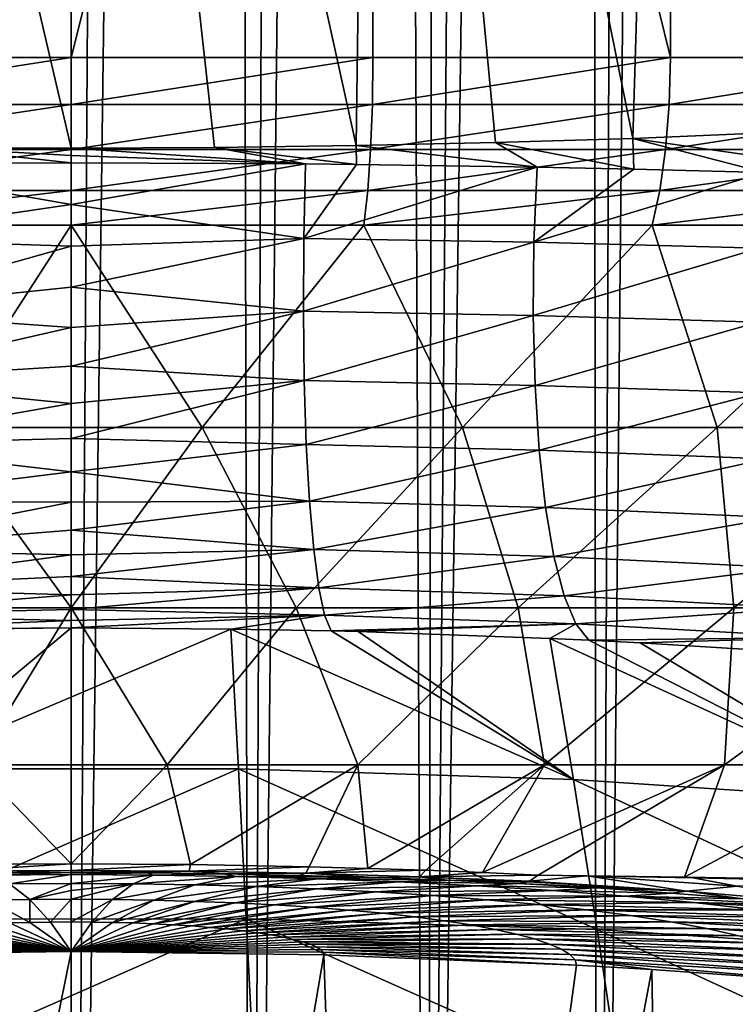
# Model space of a CAD drawing. Header units: metres. Extents: x -90 to 90, y -123 to 74.
# Tile 24 of 131: x -0.46 to 5.96, y -76.85 to -68.02. Entities that reach past the tile are written whole.
import ezdxf

# ---------------------------------------------------------------- set-up
doc = ezdxf.new("R2010")
doc.units = ezdxf.units.M
doc.layers.add('solid_11662012', color=7, linetype='CONTINUOUS')

msp = doc.modelspace()

# ---------------------------------------------------------------- linework, layer by layer
at = {"layer": 'solid_11662012'}
for points in [[(-1.60906, -90.257881, -59.133816), (0, 14.5, -59.150002), (0, -90.152451, -59.150002)], [(-1.60906, -90.257881, -59.133816), (-0.691077, 14.478423, -59.147015), (0, 14.5, -59.150002)], [(0, 14.5, -59.150002), (0.690844, 14.478436, -59.147018), (0, -90.152451, -59.150002)], [(0.690844, 14.478436, -59.147018), (1.377829, 14.414035, -59.138134), (0, -90.152451, -59.150002)], [(1.377829, 14.414035, -59.138134), (1.609057, -90.257881, -59.133816), (0, -90.152451, -59.150002)], [(1.377829, 14.414035, -59.138134), (2.056483, 14.307356, -59.123562), (1.609057, -90.257881, -59.133816)], [(2.056483, 14.307356, -59.123562), (2.722554, 14.15934, -59.103661), (1.609057, -90.257881, -59.133816)], [(2.722554, 14.15934, -59.103661), (3.191295, -90.572685, -59.086323), (1.609057, -90.257881, -59.133816)], [(2.722554, 14.15934, -59.103661), (3.372102, 13.971438, -59.078899), (3.191295, -90.572685, -59.086323)], [(3.372102, 13.971438, -59.078899), (4.001394, 13.745379, -59.049866), (3.191295, -90.572685, -59.086323)], [(4.001394, 13.745379, -59.049866), (4.607008, 13.483278, -59.017235), (3.191295, -90.572685, -59.086323)], [(4.607008, 13.483278, -59.017235), (4.719646, -91.09214, -59.010658), (3.191295, -90.572685, -59.086323)], [(4.607008, 13.483278, -59.017235), (5.185816, 13.18751, -58.981743), (4.719646, -91.09214, -59.010658)], [(5.185816, 13.18751, -58.981743), (5.735144, 12.860546, -58.94416), (4.719646, -91.09214, -59.010658)], [(5.735144, 12.860546, -58.94416), (6.1676, -91.808159, -58.9119), (4.719646, -91.09214, -59.010658)], [(5.735144, 12.860546, -58.94416), (6.252822, 12.505061, -58.905266), (6.1676, -91.808159, -58.9119)], [(-15.961503, -113.074173, -39.150002), (15.961503, -113.074173, -39.150002), (16.821955, -14.476129, -39.150002)], [(14.38139, -16.258156, -39.150002), (-15.961503, -113.074173, -39.150002), (16.821955, -14.476129, -39.150002)], [(14.38139, -16.258156, -39.150002), (11.740017, -17.757565, -39.150002), (-15.961503, -113.074173, -39.150002)], [(11.740017, -17.757565, -39.150002), (10.357509, -18.392044, -39.150002), (-15.961503, -113.074173, -39.150002)], [(10.357509, -18.392044, -39.150002), (8.941588, -18.9459, -39.150002), (-15.961503, -113.074173, -39.150002)], [(8.941588, -18.9459, -39.150002), (6.028084, -19.805273, -39.150002), (-15.961503, -113.074173, -39.150002)], [(6.028084, -19.805273, -39.150002), (4.538603, -20.108446, -39.150002), (-15.961503, -113.074173, -39.150002)], [(4.538603, -20.108446, -39.150002), (3.033897, -20.325756, -39.150002), (-15.961503, -113.074173, -39.150002)], [(3.033897, -20.325756, -39.150002), (1.51937, -20.456408, -39.150002), (-15.961503, -113.074173, -39.150002)], [(0, -20.499998, -39.150002), (-1.51937, -20.456408, -39.150002), (-15.961503, -113.074173, -39.150002)], [(1.51937, -20.456408, -39.150002), (0, -20.499998, -39.150002), (-15.961503, -113.074173, -39.150002)], [(-2.712075, -57.549999, -22.335949), (0, -57.549999, -22.5), (-2.706637, -68.360306, -22.336609)], [(0, -69.171753, 22.5), (0, -57.549999, 22.5), (-2.712075, -57.549999, 22.335949)], [(-1.274335, -69.165672, 22.463884), (0, -69.171753, 22.5), (-2.712075, -57.549999, 22.335949)], [(0, -57.549999, -22.5), (0, -68.360306, -22.5), (-2.706637, -68.360306, -22.336609)], [(2.712075, -57.549999, -22.335949), (0, -68.360306, -22.5), (0, -57.549999, -22.5)], [(2.706644, -68.360306, -22.336609), (0, -68.360306, -22.5), (2.712075, -57.549999, -22.335949)], [(1.284226, -69.165627, 22.46332), (0, -57.549999, 22.5), (0, -69.171753, 22.5)], [(1.284226, -69.165627, 22.46332), (2.5571, -69.149162, 22.354221), (0, -57.549999, 22.5)], [(2.712075, -57.549999, 22.335949), (0, -57.549999, 22.5), (2.5571, -69.149162, 22.354221)], [(2.712075, -57.549999, 22.335949), (2.5571, -69.149162, 22.354221), (3.807011, -69.121803, 22.175587)], [(5.373977, -68.360306, -21.848806), (2.706644, -68.360306, -22.336609), (2.712075, -57.549999, -22.335949)], [(2.712075, -57.549999, 22.335949), (3.807011, -69.121803, 22.175587), (5.036395, -69.084412, 21.929085)], [(5.384603, -57.549999, 21.846191), (2.712075, -57.549999, 22.335949), (5.036395, -69.084412, 21.929085)], [(5.373977, -68.360306, -21.848806), (2.712075, -57.549999, -22.335949), (5.384603, -57.549999, -21.846191)], [(5.384603, -57.549999, 21.846191), (5.036395, -69.084412, 21.929085), (7.420685, -68.983604, 21.241079)], [(7.96326, -68.360306, -21.04368), (5.373977, -68.360306, -21.848806), (5.384603, -57.549999, -21.846191)], [(7.97861, -57.549999, 21.037865), (5.384603, -57.549999, 21.846191), (7.420685, -68.983604, 21.241079)], [(7.96326, -68.360306, -21.04368), (5.384603, -57.549999, -21.846191), (7.97861, -57.549999, -21.037865)], [(-2.701172, -68.781685, -22.292051), (-2.706637, -68.360306, -22.336609), (0, -68.360306, -22.5)], [(-2.701172, -68.781685, -22.292051), (0, -68.360306, -22.5), (0.000068, -68.781685, -22.455107)], [(0.000068, -68.781685, -22.455107), (0, -68.360306, -22.5), (2.706644, -68.360306, -22.336609)], [(0.000068, -68.781685, -22.455107), (2.706644, -68.360306, -22.336609), (2.701308, -68.781685, -22.292034)], [(2.701308, -68.781685, -22.292034), (2.706644, -68.360306, -22.336609), (5.373977, -68.360306, -21.848806)], [(2.701308, -68.781685, -22.292034), (5.373977, -68.360306, -21.848806), (5.363314, -68.781685, -21.805199)], [(5.363314, -68.781685, -21.805199), (5.373977, -68.360306, -21.848806), (7.96326, -68.360306, -21.04368)], [(5.363314, -68.781685, -21.805199), (7.96326, -68.360306, -21.04368), (7.947425, -68.781685, -21.001673)], [(-2.701172, -68.781685, -22.292051), (0.000068, -68.781685, -22.455107), (-2.685151, -69.185303, -22.15983)], [(0.000068, -68.781685, -22.455107), (0.000068, -69.185303, -22.321918), (-2.685151, -69.185303, -22.15983)], [(2.701308, -68.781685, -22.292034), (2.685285, -69.185303, -22.159813), (0.000068, -69.185303, -22.321918)], [(0.000068, -68.781685, -22.455107), (2.701308, -68.781685, -22.292034), (0.000068, -69.185303, -22.321918)], [(5.363314, -68.781685, -21.805199), (5.331502, -69.185303, -21.675865), (2.685285, -69.185303, -22.159813)], [(2.701308, -68.781685, -22.292034), (5.363314, -68.781685, -21.805199), (2.685285, -69.185303, -22.159813)], [(7.947425, -68.781685, -21.001673), (7.900287, -69.185303, -20.877106), (5.331502, -69.185303, -21.675865)], [(5.363314, -68.781685, -21.805199), (7.947425, -68.781685, -21.001673), (5.331502, -69.185303, -21.675865)], [(7.439563, -69.428764, 21.213373), (7.420685, -68.983604, 21.241079), (5.036395, -69.084412, 21.929085)], [(2.560524, -69.31765, 22.350973), (2.5571, -69.149162, 22.354221), (1.284226, -69.165627, 22.46332)], [(4.180216, -69.342819, 22.102833), (3.807011, -69.121803, 22.175587), (2.5571, -69.149162, 22.354221)], [(2.560524, -69.31765, 22.350973), (4.180216, -69.342819, 22.102833), (2.5571, -69.149162, 22.354221)], [(5.046368, -69.361115, 21.918915), (5.036395, -69.084412, 21.929085), (3.807011, -69.121803, 22.175587)], [(4.180216, -69.342819, 22.102833), (5.046368, -69.361115, 21.918915), (3.807011, -69.121803, 22.175587)], [(7.439563, -69.428764, 21.213373), (5.036395, -69.084412, 21.929085), (6.216007, -69.391151, 21.611435)], [(5.046368, -69.361115, 21.918915), (6.216007, -69.391151, 21.611435), (5.036395, -69.084412, 21.929085)], [(-2.685151, -69.185303, -22.15983), (0.000068, -69.185303, -22.321918), (-2.659231, -69.551659, -21.945925)], [(0.000068, -69.185303, -22.321918), (0.000067, -69.551659, -22.106449), (-2.659231, -69.551659, -21.945925)], [(-2.092125, -69.312584, 22.40008), (0, -69.30249, 22.498291), (-1.274335, -69.165672, 22.463884)], [(0, -69.237129, 22.499573), (0, -69.171753, 22.5), (-1.274335, -69.165672, 22.463884)], [(0, -69.237129, 22.499573), (-1.274335, -69.165672, 22.463884), (0, -69.30249, 22.498291)], [(2.101137, -69.312683, 22.399229), (1.284226, -69.165627, 22.46332), (0, -69.171753, 22.5)], [(0, -69.237129, 22.499573), (2.101137, -69.312683, 22.399229), (0, -69.171753, 22.5)], [(0, -69.237129, 22.499573), (0, -69.30249, 22.498291), (2.101137, -69.312683, 22.399229)], [(2.685285, -69.185303, -22.159813), (2.659365, -69.551659, -21.945908), (0.000067, -69.551659, -22.106449)], [(0.000068, -69.185303, -22.321918), (2.685285, -69.185303, -22.159813), (0.000067, -69.551659, -22.106449)], [(2.101137, -69.312683, 22.399229), (2.560524, -69.31765, 22.350973), (1.284226, -69.165627, 22.46332)], [(5.331502, -69.185303, -21.675865), (5.280038, -69.551659, -21.466633), (2.659365, -69.551659, -21.945908)], [(2.685285, -69.185303, -22.159813), (5.331502, -69.185303, -21.675865), (2.659365, -69.551659, -21.945908)], [(7.900287, -69.185303, -20.877106), (7.824027, -69.551659, -20.675583), (5.280038, -69.551659, -21.466633)], [(5.331502, -69.185303, -21.675865), (7.900287, -69.185303, -20.877106), (5.280038, -69.551659, -21.466633)], [(-2.092125, -69.312584, 22.40008), (0, -69.678307, 22.505697), (0, -69.30249, 22.498291)], [(-2.092125, -69.312584, 22.40008), (-2.077168, -69.982452, 22.435654), (0, -69.678307, 22.505697)], [(0, -69.678307, 22.505697), (2.101137, -69.312683, 22.399229), (0, -69.30249, 22.498291)], [(0, -69.678307, 22.505697), (2.085484, -69.982597, 22.434858), (2.101137, -69.312683, 22.399229)], [(2.101137, -69.312683, 22.399229), (2.085484, -69.982597, 22.434858), (2.560524, -69.31765, 22.350973)], [(2.085484, -69.982597, 22.434858), (4.180216, -69.342819, 22.102833), (2.560524, -69.31765, 22.350973)], [(2.085484, -69.982597, 22.434858), (4.150575, -70.016434, 22.133371), (4.180216, -69.342819, 22.102833)], [(4.180216, -69.342819, 22.102833), (4.150575, -70.016434, 22.133371), (5.046368, -69.361115, 21.918915)], [(4.150575, -70.016434, 22.133371), (6.216007, -69.391151, 21.611435), (5.046368, -69.361115, 21.918915)], [(4.150575, -70.016434, 22.133371), (6.171245, -70.068748, 21.633507), (6.216007, -69.391151, 21.611435)], [(-2.659231, -69.551659, -21.945925), (0.000067, -69.551659, -22.106449), (-2.624622, -69.863937, -21.660315)], [(0.000067, -69.551659, -22.106449), (0.000067, -69.863937, -21.81875), (-2.624622, -69.863937, -21.660315)], [(2.659365, -69.551659, -21.945908), (2.624756, -69.863937, -21.660297), (0.000067, -69.863937, -21.81875)], [(0.000067, -69.551659, -22.106449), (2.659365, -69.551659, -21.945908), (0.000067, -69.863937, -21.81875)], [(5.280038, -69.551659, -21.466633), (5.211323, -69.863937, -21.18726), (2.624756, -69.863937, -21.660297)], [(2.659365, -69.551659, -21.945908), (5.280038, -69.551659, -21.466633), (2.624756, -69.863937, -21.660297)], [(7.824027, -69.551659, -20.675583), (7.722203, -69.863937, -20.406506), (5.211323, -69.863937, -21.18726)], [(5.280038, -69.551659, -21.466633), (7.824027, -69.551659, -20.675583), (5.211323, -69.863937, -21.18726)], [(-2.077168, -69.982452, 22.435654), (0, -70.051857, 22.547491), (0, -69.678307, 22.505697)], [(0, -69.678307, 22.505697), (0, -70.051857, 22.547491), (2.085484, -69.982597, 22.434858)], [(-2.624622, -69.863937, -21.660315), (0.000067, -69.863937, -21.81875), (-1.175763, -71.676857, -19.529737)], [(0.000067, -69.863937, -21.81875), (1.176107, -71.676857, -19.529716), (-1.175763, -71.676857, -19.529737)], [(0.000067, -69.863937, -21.81875), (2.624756, -69.863937, -21.660297), (1.176107, -71.676857, -19.529716)], [(2.624756, -69.863937, -21.660297), (3.510981, -71.676857, -19.247496), (1.176107, -71.676857, -19.529716)], [(2.624756, -69.863937, -21.660297), (5.211323, -69.863937, -21.18726), (3.510981, -71.676857, -19.247496)], [(5.211323, -69.863937, -21.18726), (5.795123, -71.676857, -18.687151), (3.510981, -71.676857, -19.247496)], [(5.211323, -69.863937, -21.18726), (7.722203, -69.863937, -20.406506), (5.795123, -71.676857, -18.687151)], [(7.722203, -69.863937, -20.406506), (7.995526, -71.676857, -17.856781), (5.795123, -71.676857, -18.687151)], [(-2.077168, -69.982452, 22.435654), (-2.074471, -70.635719, 22.578747), (0, -70.051857, 22.547491)], [(0, -70.420013, 22.62332), (2.082776, -70.635864, 22.577942), (2.085484, -69.982597, 22.434858)], [(0, -70.051857, 22.547491), (0, -70.420013, 22.62332), (2.085484, -69.982597, 22.434858)], [(2.085484, -69.982597, 22.434858), (2.082776, -70.635864, 22.577942), (4.150575, -70.016434, 22.133371)], [(2.082776, -70.635864, 22.577942), (4.14463, -70.673996, 22.270803), (4.150575, -70.016434, 22.133371)], [(4.150575, -70.016434, 22.133371), (4.14463, -70.673996, 22.270803), (6.171245, -70.068748, 21.633507)], [(-2.074471, -70.635719, 22.578747), (0, -70.420013, 22.62332), (0, -70.051857, 22.547491)], [(4.14463, -70.673996, 22.270803), (6.161047, -70.732948, 21.76144), (6.171245, -70.068748, 21.633507)], [(-2.074471, -70.635719, 22.578747), (0, -70.779678, 22.732546), (0, -70.420013, 22.62332)], [(0, -70.420013, 22.62332), (0, -70.779678, 22.732546), (2.082776, -70.635864, 22.577942)], [(-2.074471, -70.635719, 22.578747), (-2.082378, -71.257187, 22.825644), (0, -70.779678, 22.732546)], [(0, -71.127831, 22.874252), (2.090715, -71.257324, 22.824821), (2.082776, -70.635864, 22.577942)], [(0, -70.779678, 22.732546), (0, -71.127831, 22.874252), (2.082776, -70.635864, 22.577942)], [(2.082776, -70.635864, 22.577942), (2.090715, -71.257324, 22.824821), (4.14463, -70.673996, 22.270803)], [(2.090715, -71.257324, 22.824821), (4.160145, -71.300903, 22.511757), (4.14463, -70.673996, 22.270803)], [(4.14463, -70.673996, 22.270803), (4.160145, -71.300903, 22.511757), (6.161047, -70.732948, 21.76144)], [(4.160145, -71.300903, 22.511757), (6.183362, -71.368454, 21.992222), (6.161047, -70.732948, 21.76144)], [(-2.082378, -71.257187, 22.825644), (0, -71.127831, 22.874252), (0, -70.779678, 22.732546)], [(-2.082378, -71.257187, 22.825644), (0, -71.461533, 23.047247), (0, -71.127831, 22.874252)], [(0, -71.127831, 22.874252), (0, -71.461533, 23.047247), (2.090715, -71.257324, 22.824821)], [(-2.082378, -71.257187, 22.825644), (-2.100681, -71.830315, 23.169775), (0, -71.461533, 23.047247)], [(0, -71.778, 23.250078), (2.109091, -71.83046, 23.168932), (2.090715, -71.257324, 22.824821)], [(0, -71.461533, 23.047247), (0, -71.778, 23.250078), (2.090715, -71.257324, 22.824821)], [(2.090715, -71.257324, 22.824821), (2.109091, -71.83046, 23.168932), (4.160145, -71.300903, 22.511757)], [(2.109091, -71.83046, 23.168932), (4.196702, -71.880325, 22.849762), (4.160145, -71.300903, 22.511757)], [(4.160145, -71.300903, 22.511757), (4.196702, -71.880325, 22.849762), (6.183362, -71.368454, 21.992222)], [(4.196702, -71.880325, 22.849762), (6.237579, -71.95797, 22.319571), (6.183362, -71.368454, 21.992222)], [(-2.100681, -71.830315, 23.169775), (0, -71.778, 23.250078), (0, -71.461533, 23.047247)], [(-2.018634, -73.296219, -17.038942), (-1.175763, -71.676857, -19.529737), (0.000134, -73.296219, -17.1581)], [(0.000134, -73.296219, -17.1581), (-1.175763, -71.676857, -19.529737), (1.176107, -71.676857, -19.529716)], [(0.000134, -73.296219, -17.1581), (1.176107, -71.676857, -19.529716), (2.0189, -73.296219, -17.03891)], [(2.0189, -73.296219, -17.03891), (1.176107, -71.676857, -19.529716), (3.510981, -71.676857, -19.247496)], [(2.0189, -73.296219, -17.03891), (3.510981, -71.676857, -19.247496), (4.009621, -73.296219, -16.683025)], [(4.009621, -73.296219, -16.683025), (3.510981, -71.676857, -19.247496), (5.795123, -71.676857, -18.687151)], [(4.009621, -73.296219, -16.683025), (5.795123, -71.676857, -18.687151), (5.944643, -73.296219, -16.095392)], [(5.944643, -73.296219, -16.095392), (5.795123, -71.676857, -18.687151), (7.995526, -71.676857, -17.856781)], [(5.944643, -73.296219, -16.095392), (7.995526, -71.676857, -17.856781), (7.797086, -73.296219, -15.28417)], [(-2.100681, -71.830315, 23.169775), (0, -72.074554, 23.481039), (0, -71.778, 23.250078)], [(0, -71.778, 23.250078), (0, -72.074554, 23.481039), (2.109091, -71.83046, 23.168932)], [(-2.100681, -71.830315, 23.169775), (-2.12889, -72.339859, 23.601988), (0, -72.074554, 23.481039)], [(0, -72.074554, 23.481039), (2.137413, -72.340012, 23.601118), (2.109091, -71.83046, 23.168932)], [(2.109091, -71.83046, 23.168932), (2.137413, -72.340012, 23.601118), (4.196702, -71.880325, 22.849762)], [(2.137413, -72.340012, 23.601118), (4.253321, -72.396698, 23.275743), (4.196702, -71.880325, 22.849762)], [(4.196702, -71.880325, 22.849762), (4.253321, -72.396698, 23.275743), (6.237579, -71.95797, 22.319571)], [(4.253321, -72.396698, 23.275743), (6.322224, -72.485443, 22.734575), (6.237579, -71.95797, 22.319571)], [(-2.12889, -72.339859, 23.601988), (0, -72.348717, 23.738188), (0, -72.074554, 23.481039)], [(0, -72.074554, 23.481039), (0, -72.348717, 23.738188), (2.137413, -72.340012, 23.601118)], [(-2.12889, -72.339859, 23.601988), (-2.166257, -72.77227, 24.110781), (0, -72.348717, 23.738188)], [(0, -72.598167, 24.019365), (2.174929, -72.77243, 24.109882), (2.137413, -72.340012, 23.601118)], [(0, -72.348717, 23.738188), (0, -72.598167, 24.019365), (2.137413, -72.340012, 23.601118)], [(2.137413, -72.340012, 23.601118), (2.174929, -72.77243, 24.109882), (4.253321, -72.396698, 23.275743)], [(-2.166257, -72.77227, 24.110781), (0, -72.598167, 24.019365), (0, -72.348717, 23.738188)], [(2.174929, -72.77243, 24.109882), (4.328481, -72.836174, 23.778265), (4.253321, -72.396698, 23.275743)], [(4.253321, -72.396698, 23.275743), (4.328481, -72.836174, 23.778265), (6.322224, -72.485443, 22.734575)], [(4.328481, -72.836174, 23.778265), (6.434993, -72.936523, 23.225937), (6.322224, -72.485443, 22.734575)], [(-2.166257, -72.77227, 24.110781), (0, -72.820831, 24.322206), (0, -72.598167, 24.019365)], [(0, -72.598167, 24.019365), (0, -72.820831, 24.322206), (2.174929, -72.77243, 24.109882)], [(-2.166257, -72.77227, 24.110781), (-2.211787, -73.116028, 24.682617), (0, -72.820831, 24.322206)], [(0, -73.014816, 24.644167), (2.22064, -73.116203, 24.681686), (2.174929, -72.77243, 24.109882)], [(0, -72.820831, 24.322206), (0, -73.014816, 24.644167), (2.174929, -72.77243, 24.109882)], [(2.174929, -72.77243, 24.109882), (2.22064, -73.116203, 24.681686), (4.328481, -72.836174, 23.778265)], [(-2.211787, -73.116028, 24.682617), (0, -73.014816, 24.644167), (0, -72.820831, 24.322206)], [(2.22064, -73.116203, 24.681686), (4.420164, -73.186935, 24.343834), (4.328481, -72.836174, 23.778265)], [(4.328481, -72.836174, 23.778265), (4.420164, -73.186935, 24.343834), (6.434993, -72.936523, 23.225937)], [(4.420164, -73.186935, 24.343834), (6.572814, -73.298927, 23.780281), (6.434993, -72.936523, 23.225937)], [(-2.211787, -73.116028, 24.682617), (0, -73.178497, 24.98254), (0, -73.014816, 24.644167)], [(0, -73.014816, 24.644167), (0, -73.178497, 24.98254), (2.22064, -73.116203, 24.681686)], [(-2.211787, -73.116028, 24.682617), (-2.264268, -73.362, 25.302284), (0, -73.178497, 24.98254)], [(0, -73.310509, 25.334482), (2.273331, -73.36219, 25.301319), (2.22064, -73.116203, 24.681686)], [(0, -73.178497, 24.98254), (0, -73.310509, 25.334482), (2.22064, -73.116203, 24.681686)], [(2.22064, -73.116203, 24.681686), (2.273331, -73.36219, 25.301319), (4.420164, -73.186935, 24.343834)], [(-2.264268, -73.362, 25.302284), (0, -73.310509, 25.334482), (0, -73.178497, 24.98254)], [(2.273331, -73.36219, 25.301319), (4.525908, -73.439583, 24.957268), (4.420164, -73.186935, 24.343834)], [(4.420164, -73.186935, 24.343834), (4.525908, -73.439583, 24.957268), (6.572814, -73.298927, 23.780281)], [(-2.264268, -73.362, 25.302284), (0, -73.409729, 25.697033), (0, -73.310509, 25.334482)], [(-2.018634, -73.296219, -17.038942), (0.000134, -73.296219, -17.1581), (-0.860944, -74.704498, -14.596451)], [(0.000134, -73.296219, -17.1581), (0.860877, -74.704498, -14.596456), (-0.860944, -74.704498, -14.596451)], [(0, -73.310509, 25.334482), (0, -73.409729, 25.697033), (2.273331, -73.36219, 25.301319)], [(0.000134, -73.296219, -17.1581), (2.0189, -73.296219, -17.03891), (0.860877, -74.704498, -14.596456)], [(2.0189, -73.296219, -17.03891), (2.57076, -74.704498, -14.394054), (0.860877, -74.704498, -14.596456)], [(2.0189, -73.296219, -17.03891), (4.009621, -73.296219, -16.683025), (2.57076, -74.704498, -14.394054)], [(4.009621, -73.296219, -16.683025), (4.244996, -74.704498, -13.992056), (2.57076, -74.704498, -14.394054)], [(4.009621, -73.296219, -16.683025), (5.944643, -73.296219, -16.095392), (4.244996, -74.704498, -13.992056)], [(5.944643, -73.296219, -16.095392), (5.860367, -74.704498, -13.396033), (4.244996, -74.704498, -13.992056)], [(4.525908, -73.439583, 24.957268), (6.731937, -73.562782, 24.382513), (6.572814, -73.298927, 23.780281)], [(7.797086, -73.296219, -15.28417), (7.394475, -74.704498, -12.614252), (5.860367, -74.704498, -13.396033)], [(5.944643, -73.296219, -16.095392), (7.797086, -73.296219, -15.28417), (5.860367, -74.704498, -13.396033)], [(-2.264268, -73.362, 25.302284), (-2.322657, -73.503365, 25.951168), (0, -73.409729, 25.697033)], [(2.273331, -73.36219, 25.301319), (0, -73.475327, 26.06715), (1.430699, -73.485977, 26.02323)], [(0, -73.409729, 25.697033), (0, -73.475327, 26.06715), (2.273331, -73.36219, 25.301319)], [(2.273331, -73.36219, 25.301319), (1.430699, -73.485977, 26.02323), (2.331936, -73.503593, 25.950237)], [(2.273331, -73.36219, 25.301319), (2.331936, -73.503593, 25.950237), (4.525908, -73.439583, 24.957268)], [(0, -73.409729, 25.697033), (-2.322657, -73.503365, 25.951168), (0, -73.475327, 26.06715)], [(-2.322657, -73.503365, 25.951168), (-1.445032, -73.486191, 26.022343), (0, -73.475327, 26.06715)], [(0, -73.475327, 26.06715), (-1.515232, -74.739815, 35.246281), (1.430699, -73.485977, 26.02323)], [(0, -73.475327, 26.06715), (-1.445032, -73.486191, 26.022343), (-1.515232, -74.739815, 35.246281)], [(-1.515232, -74.739815, 35.246281), (1.500181, -74.739563, 35.246979), (1.430699, -73.485977, 26.02323)], [(1.430699, -73.485977, 26.02323), (1.500181, -74.739563, 35.246979), (4.505104, -74.834579, 34.93185)], [(2.331936, -73.503593, 25.950237), (1.430699, -73.485977, 26.02323), (4.505104, -74.834579, 34.93185)], [(4.525908, -73.439583, 24.957268), (2.331936, -73.503593, 25.950237), (2.574006, -73.50975, 25.924599)], [(4.525908, -73.439583, 24.957268), (2.574006, -73.50975, 25.924599), (4.293807, -73.570839, 25.667477)], [(4.525908, -73.439583, 24.957268), (4.293807, -73.570839, 25.667477), (4.643876, -73.586952, 25.598715)], [(4.525908, -73.439583, 24.957268), (4.643876, -73.586952, 25.598715), (6.731937, -73.562782, 24.382513)], [(2.574006, -73.50975, 25.924599), (2.331936, -73.503593, 25.950237), (4.505104, -74.834579, 34.93185)], [(2.574006, -73.50975, 25.924599), (4.505104, -74.834579, 34.93185), (4.293807, -73.570839, 25.667477)], [(4.293807, -73.570839, 25.667477), (4.505104, -74.834579, 34.93185), (7.480875, -75.03363, 34.365757)], [(4.643876, -73.586952, 25.598715), (4.293807, -73.570839, 25.667477), (7.480875, -75.03363, 34.365757)], [(6.731937, -73.562782, 24.382513), (4.643876, -73.586952, 25.598715), (5.102108, -73.609909, 25.50008)], [(6.731937, -73.562782, 24.382513), (5.102108, -73.609909, 25.50008), (6.909021, -73.720543, 25.012611)], [(5.102108, -73.609909, 25.50008), (4.643876, -73.586952, 25.598715), (7.480875, -75.03363, 34.365757)], [(6.909021, -73.720543, 25.012611), (5.102108, -73.609909, 25.50008), (7.480875, -75.03363, 34.365757)], [(-0.860944, -74.704498, -14.596451), (0, -75.591919, -12.702513), (-1.069437, -75.598564, -12.641714)], [(-0.860944, -74.704498, -14.596451), (0.860877, -74.704498, -14.596456), (0, -75.591919, -12.702513)], [(0.860877, -74.704498, -14.596456), (1.069204, -75.598564, -12.641742), (0, -75.591919, -12.702513)], [(0.860877, -74.704498, -14.596456), (2.57076, -74.704498, -14.394054), (1.069204, -75.598564, -12.641742)], [(2.57076, -74.704498, -14.394054), (2.134815, -75.618362, -12.458569), (1.069204, -75.598564, -12.641742)], [(2.57076, -74.704498, -14.394054), (2.661182, -75.633026, -12.321292), (2.134815, -75.618362, -12.458569)], [(2.57076, -74.704498, -14.394054), (4.244996, -74.704498, -13.992056), (2.661182, -75.633026, -12.321292)], [(4.244996, -74.704498, -13.992056), (3.180244, -75.650764, -12.154048), (2.661182, -75.633026, -12.321292)], [(4.244996, -74.704498, -13.992056), (3.689834, -75.671494, -11.95741), (3.180244, -75.650764, -12.154048)], [(5.860367, -74.704498, -13.396033), (4.187699, -75.695091, -11.73219), (3.689834, -75.671494, -11.95741)], [(4.244996, -74.704498, -13.992056), (5.860367, -74.704498, -13.396033), (3.689834, -75.671494, -11.95741)], [(5.860367, -74.704498, -13.396033), (5.502221, -75.711655, -11.131694), (4.187699, -75.695091, -11.73219)], [(7.394475, -74.704498, -12.614252), (6.420221, -75.727287, -10.584548), (5.502221, -75.711655, -11.131694)], [(5.860367, -74.704498, -13.396033), (7.394475, -74.704498, -12.614252), (5.502221, -75.711655, -11.131694)], [(-1.586462, -76.087517, 44.490982), (1.570703, -76.087273, 44.491585), (1.500181, -74.739563, 35.246979)], [(-1.515232, -74.739815, 35.246281), (-1.586462, -76.087517, 44.490982), (1.500181, -74.739563, 35.246979)], [(1.500181, -74.739563, 35.246979), (4.718001, -76.180237, 44.214386), (4.505104, -74.834579, 34.93185)], [(1.500181, -74.739563, 35.246979), (1.570703, -76.087273, 44.491585), (4.718001, -76.180237, 44.214386)], [(4.505104, -74.834579, 34.93185), (7.840624, -76.388237, 43.798576), (7.480875, -75.03363, 34.365757)], [(4.505104, -74.834579, 34.93185), (4.718001, -76.180237, 44.214386), (7.840624, -76.388237, 43.798576)], [(-1.059275, -75.658089, -12.449361), (-1.069437, -75.598564, -12.641714), (0, -75.591919, -12.702513)], [(0, -75.651405, -12.510366), (-1.059275, -75.658089, -12.449361), (0, -75.591919, -12.702513)], [(0, -75.651405, -12.510366), (0, -75.591919, -12.702513), (1.069204, -75.598564, -12.641742)], [(1.059437, -75.658089, -12.449344), (0, -75.651405, -12.510366), (1.069204, -75.598564, -12.641742)], [(1.059437, -75.658089, -12.449344), (1.069204, -75.598564, -12.641742), (2.134815, -75.618362, -12.458569)], [(0, -75.651405, -12.510366), (-0.682557, -75.673653, -12.283777), (-1.059275, -75.658089, -12.449361)], [(-0.738881, -75.693054, -10.016661), (-0.682557, -75.673653, -12.283777), (0, -75.670822, -12.309637)], [(0, -75.688896, -10.048306), (-0.738881, -75.693054, -10.016661), (0, -75.670822, -12.309637)], [(-0.554555, -75.771896, -7.756902), (-0.738881, -75.693054, -10.016661), (0, -75.688896, -10.048306)], [(0, -75.651405, -12.510366), (0, -75.670822, -12.309637), (-0.682557, -75.673653, -12.283777)], [(-0.554555, -75.771896, -7.756902), (0, -75.688896, -10.048306), (0, -75.768768, -7.780819)], [(1.059437, -75.658089, -12.449344), (0, -75.670822, -12.309637), (0, -75.651405, -12.510366)], [(1.059437, -75.658089, -12.449344), (0.682263, -75.673653, -12.283798), (0, -75.670822, -12.309637)], [(0.682263, -75.673653, -12.283798), (0, -75.688896, -10.048306), (0, -75.670822, -12.309637)], [(0.738881, -75.693054, -10.016661), (0, -75.688896, -10.048306), (0.682263, -75.673653, -12.283798)], [(0.738881, -75.693054, -10.016661), (0, -75.768768, -7.780819), (0, -75.688896, -10.048306)], [(0.554555, -75.771896, -7.756902), (0, -75.768768, -7.780819), (0.738881, -75.693054, -10.016661)], [(0.554555, -75.771896, -7.756902), (0.738881, -75.693054, -10.016661), (1.478322, -75.705536, -9.921298)], [(1.059437, -75.658089, -12.449344), (1.365112, -75.682144, -12.205878), (0.682263, -75.673653, -12.283798)], [(0.738881, -75.693054, -10.016661), (0.682263, -75.673653, -12.283798), (1.365112, -75.682144, -12.205878)], [(1.478322, -75.705536, -9.921298), (0.738881, -75.693054, -10.016661), (1.365112, -75.682144, -12.205878)], [(2.104826, -75.677719, -12.267893), (1.059437, -75.658089, -12.449344), (2.134815, -75.618362, -12.458569)], [(2.104826, -75.677719, -12.267893), (1.365112, -75.682144, -12.205878), (1.059437, -75.658089, -12.449344)], [(2.104826, -75.677719, -12.267893), (2.04469, -75.69619, -12.075722), (1.365112, -75.682144, -12.205878)], [(1.478322, -75.705536, -9.921298), (1.365112, -75.682144, -12.205878), (2.04469, -75.69619, -12.075722)], [(1.478322, -75.705536, -9.921298), (2.04469, -75.69619, -12.075722), (2.715939, -75.715622, -11.89375)], [(2.104826, -75.677719, -12.267893), (2.715939, -75.715622, -11.89375), (2.04469, -75.69619, -12.075722)], [(2.104826, -75.677719, -12.267893), (2.134815, -75.618362, -12.458569), (2.661182, -75.633026, -12.321292)], [(2.104826, -75.677719, -12.267893), (2.661182, -75.633026, -12.321292), (3.180244, -75.650764, -12.154048)], [(3.12282, -75.70948, -11.969772), (2.104826, -75.677719, -12.267893), (3.180244, -75.650764, -12.154048)], [(3.12282, -75.70948, -11.969772), (2.715939, -75.715622, -11.89375), (2.104826, -75.677719, -12.267893)], [(3.12282, -75.70948, -11.969772), (3.180244, -75.650764, -12.154048), (3.689834, -75.671494, -11.95741)], [(3.12282, -75.70948, -11.969772), (3.689834, -75.671494, -11.95741), (4.187699, -75.695091, -11.73219)], [(4.109385, -75.748726, -11.577026), (3.12282, -75.70948, -11.969772), (4.187699, -75.695091, -11.73219)], [(4.624295, -75.701324, -11.551128), (4.109385, -75.748726, -11.577026), (4.187699, -75.695091, -11.73219)], [(4.624295, -75.701324, -11.551128), (4.187699, -75.695091, -11.73219), (5.502221, -75.711655, -11.131694)], [(-0.554555, -75.771896, -7.756902), (-0.36985, -75.912552, -5.500698), (-0.739972, -75.918823, -5.452916)], [(-0.554555, -75.771896, -7.756902), (0, -75.768768, -7.780819), (-0.36985, -75.912552, -5.500698)], [(0, -75.768768, -7.780819), (0, -75.832367, -6.640604), (-0.36985, -75.912552, -5.500698)], [(0.554555, -75.771896, -7.756902), (0, -75.832367, -6.640604), (0, -75.768768, -7.780819)], [(0.554555, -75.771896, -7.756902), (0, -75.910484, -5.516436), (0, -75.832367, -6.640604)], [(0.554555, -75.771896, -7.756902), (0.36985, -75.912552, -5.500698), (0, -75.910484, -5.516436)], [(0.554555, -75.771896, -7.756902), (1.109524, -75.781273, -7.685287), (0.36985, -75.912552, -5.500698)], [(1.109524, -75.781273, -7.685287), (0.739972, -75.918823, -5.452916), (0.36985, -75.912552, -5.500698)], [(0.554555, -75.771896, -7.756902), (1.478322, -75.705536, -9.921298), (1.109524, -75.781273, -7.685287)], [(1.109524, -75.781273, -7.685287), (1.660088, -75.796669, -7.568167), (0.739972, -75.918823, -5.452916)], [(1.109524, -75.781273, -7.685287), (1.478322, -75.705536, -9.921298), (2.211899, -75.726051, -9.765265)], [(1.109524, -75.781273, -7.685287), (2.211899, -75.726051, -9.765265), (1.660088, -75.796669, -7.568167)], [(2.211899, -75.726051, -9.765265), (1.478322, -75.705536, -9.921298), (2.715939, -75.715622, -11.89375)], [(1.660088, -75.796669, -7.568167), (2.211899, -75.726051, -9.765265), (2.933418, -75.754326, -9.550593)], [(1.660088, -75.796669, -7.568167), (2.933418, -75.754326, -9.550593), (2.201602, -75.817894, -7.407057)], [(2.201602, -75.817894, -7.407057), (2.933418, -75.754326, -9.550593), (3.637313, -75.790108, -9.279067)], [(2.211899, -75.726051, -9.765265), (2.715939, -75.715622, -11.89375), (3.373688, -75.740257, -11.660946)], [(2.933418, -75.754326, -9.550593), (2.211899, -75.726051, -9.765265), (3.373688, -75.740257, -11.660946)], [(3.12282, -75.70948, -11.969772), (3.373688, -75.740257, -11.660946), (2.715939, -75.715622, -11.89375)], [(2.933418, -75.754326, -9.550593), (3.373688, -75.740257, -11.660946), (4.011997, -75.769836, -11.3793)], [(3.637313, -75.790108, -9.279067), (2.933418, -75.754326, -9.550593), (4.011997, -75.769836, -11.3793)], [(4.100695, -75.752625, -11.559593), (3.373688, -75.740257, -11.660946), (3.12282, -75.70948, -11.969772)], [(4.109385, -75.748726, -11.577026), (4.100695, -75.752625, -11.559593), (3.12282, -75.70948, -11.969772)], [(4.100695, -75.752625, -11.559593), (4.011997, -75.769836, -11.3793), (3.373688, -75.740257, -11.660946)], [(4.711011, -75.809265, -11.00882), (3.637313, -75.790108, -9.279067), (4.011997, -75.769836, -11.3793)], [(5.519441, -75.836403, -10.765365), (4.011997, -75.769836, -11.3793), (4.100695, -75.752625, -11.559593)], [(5.519441, -75.836403, -10.765365), (4.711011, -75.809265, -11.00882), (4.011997, -75.769836, -11.3793)], [(5.519441, -75.836403, -10.765365), (4.100695, -75.752625, -11.559593), (4.109385, -75.748726, -11.577026)], [(4.624295, -75.701324, -11.551128), (5.519441, -75.836403, -10.765365), (4.109385, -75.748726, -11.577026)], [(5.576478, -75.717293, -11.081354), (4.624295, -75.701324, -11.551128), (5.502221, -75.711655, -11.131694)], [(4.624295, -75.701324, -11.551128), (5.972751, -75.793793, -10.707517), (5.519441, -75.836403, -10.765365)], [(5.576478, -75.717293, -11.081354), (5.972751, -75.793793, -10.707517), (4.624295, -75.701324, -11.551128)], [(5.576478, -75.717293, -11.081354), (5.502221, -75.711655, -11.131694), (6.420221, -75.727287, -10.584548)], [(5.576478, -75.717293, -11.081354), (6.420221, -75.727287, -10.584548), (6.821933, -75.745346, -10.285784)], [(5.576478, -75.717293, -11.081354), (6.821933, -75.745346, -10.285784), (5.972751, -75.793793, -10.707517)], [(0, -75.832367, -6.640604), (0, -75.910484, -5.516436), (-0.36985, -75.912552, -5.500698)], [(1.660088, -75.796669, -7.568167), (1.107155, -75.9291, -5.374799), (0.739972, -75.918823, -5.452916)], [(1.660088, -75.796669, -7.568167), (2.201602, -75.817894, -7.407057), (1.107155, -75.9291, -5.374799)], [(2.201602, -75.817894, -7.407057), (1.468302, -75.943245, -5.267354), (1.107155, -75.9291, -5.374799)], [(2.201602, -75.817894, -7.407057), (2.729892, -75.844742, -7.203291), (1.468302, -75.943245, -5.267354)], [(2.729892, -75.844742, -7.203291), (1.820631, -75.961151, -5.131468), (1.468302, -75.943245, -5.267354)], [(2.729892, -75.844742, -7.203291), (3.240546, -75.877075, -6.957982), (1.820631, -75.961151, -5.131468)], [(2.201602, -75.817894, -7.407057), (3.637313, -75.790108, -9.279067), (2.729892, -75.844742, -7.203291)], [(2.729892, -75.844742, -7.203291), (3.637313, -75.790108, -9.279067), (4.317705, -75.833199, -8.952177)], [(2.729892, -75.844742, -7.203291), (4.317705, -75.833199, -8.952177), (3.240546, -75.877075, -6.957982)], [(3.240546, -75.877075, -6.957982), (4.317705, -75.833199, -8.952177), (4.968369, -75.8834, -8.571356)], [(4.711011, -75.809265, -11.00882), (4.317705, -75.833199, -8.952177), (3.637313, -75.790108, -9.279067)], [(4.711011, -75.809265, -11.00882), (5.382946, -75.854958, -10.591334), (4.317705, -75.833199, -8.952177)], [(5.382946, -75.854958, -10.591334), (4.968369, -75.8834, -8.571356), (4.317705, -75.833199, -8.952177)], [(5.519441, -75.836403, -10.765365), (5.382946, -75.854958, -10.591334), (4.711011, -75.809265, -11.00882)], [(5.382946, -75.854958, -10.591334), (6.02351, -75.906761, -10.129241), (4.968369, -75.8834, -8.571356)], [(5.519441, -75.836403, -10.765365), (6.02351, -75.906761, -10.129241), (5.382946, -75.854958, -10.591334)], [(5.972751, -75.793793, -10.707517), (6.796704, -75.949196, -9.771386), (5.519441, -75.836403, -10.765365)], [(6.796704, -75.949196, -9.771386), (6.02351, -75.906761, -10.129241), (5.519441, -75.836403, -10.765365)], [(-0.739972, -75.918823, -5.452916), (-0.36985, -75.912552, -5.500698), (-0.369943, -76.118149, -3.225838)], [(-0.739972, -75.918823, -5.452916), (-0.369943, -76.118149, -3.225838), (-0.553512, -76.123291, -3.186782)], [(-0.36985, -75.912552, -5.500698), (-0.184904, -76.115013, -3.249734), (-0.369943, -76.118149, -3.225838)], [(-0.36985, -75.912552, -5.500698), (0, -75.910484, -5.516436), (-0.184904, -76.115013, -3.249734)], [(0, -75.910484, -5.516436), (0, -76.114052, -3.256847), (-0.184904, -76.115013, -3.249734)], [(0.36985, -75.912552, -5.500698), (0, -76.114052, -3.256847), (0, -75.910484, -5.516436)], [(0.36985, -75.912552, -5.500698), (0.184904, -76.115013, -3.249733), (0, -76.114052, -3.256847)], [(0.36985, -75.912552, -5.500698), (0.739972, -75.918823, -5.452916), (0.184904, -76.115013, -3.249733)], [(0.739972, -75.918823, -5.452916), (0.369943, -76.118149, -3.225838), (0.184904, -76.115013, -3.249733)], [(0.739972, -75.918823, -5.452916), (1.107155, -75.9291, -5.374799), (0.369943, -76.118149, -3.225838)], [(1.107155, -75.9291, -5.374799), (0.553512, -76.123291, -3.186782), (0.369943, -76.118149, -3.225838)], [(1.107155, -75.9291, -5.374799), (1.468302, -75.943245, -5.267354), (0.553512, -76.123291, -3.186782)], [(1.468302, -75.943245, -5.267354), (0.734064, -76.130363, -3.133067), (0.553512, -76.123291, -3.186782)], [(1.468302, -75.943245, -5.267354), (1.820631, -75.961151, -5.131468), (0.734064, -76.130363, -3.133067)], [(1.820631, -75.961151, -5.131468), (0.910208, -76.139313, -3.065135), (0.734064, -76.130363, -3.133067)], [(1.820631, -75.961151, -5.131468), (2.161201, -75.982704, -4.967879), (0.910208, -76.139313, -3.065135)], [(3.240546, -75.877075, -6.957982), (2.161201, -75.982704, -4.967879), (1.820631, -75.961151, -5.131468)], [(3.240546, -75.877075, -6.957982), (3.728894, -75.914742, -6.672194), (2.161201, -75.982704, -4.967879)], [(3.728894, -75.914742, -6.672194), (2.486897, -76.007813, -4.777295), (2.161201, -75.982704, -4.967879)], [(3.728894, -75.914742, -6.672194), (4.190406, -75.957558, -6.347243), (2.486897, -76.007813, -4.777295)], [(4.190406, -75.957558, -6.347243), (2.794697, -76.036362, -4.560589), (2.486897, -76.007813, -4.777295)], [(4.190406, -75.957558, -6.347243), (4.621116, -76.005272, -5.984982), (2.794697, -76.036362, -4.560589)], [(3.240546, -75.877075, -6.957982), (4.968369, -75.8834, -8.571356), (3.728894, -75.914742, -6.672194)], [(3.728894, -75.914742, -6.672194), (4.968369, -75.8834, -8.571356), (5.583268, -75.940453, -8.138357)], [(3.728894, -75.914742, -6.672194), (5.583268, -75.940453, -8.138357), (4.190406, -75.957558, -6.347243)], [(4.190406, -75.957558, -6.347243), (5.583268, -75.940453, -8.138357), (6.15712, -76.004044, -7.655657)], [(4.190406, -75.957558, -6.347243), (6.15712, -76.004044, -7.655657), (4.621116, -76.005272, -5.984982)], [(6.629133, -75.964539, -9.62515), (5.583268, -75.940453, -8.138357), (4.968369, -75.8834, -8.571356)], [(6.02351, -75.906761, -10.129241), (6.629133, -75.964539, -9.62515), (4.968369, -75.8834, -8.571356)], [(7.197621, -76.028198, -9.081034), (6.15712, -76.004044, -7.655657), (5.583268, -75.940453, -8.138357)], [(6.629133, -75.964539, -9.62515), (7.197621, -76.028198, -9.081034), (5.583268, -75.940453, -8.138357)], [(2.161201, -75.982704, -4.967879), (1.080473, -76.150078, -2.983356), (0.910208, -76.139313, -3.065135)], [(2.161201, -75.982704, -4.967879), (2.486897, -76.007813, -4.777295), (1.080473, -76.150078, -2.983356)], [(2.486897, -76.007813, -4.777295), (1.243303, -76.162628, -2.88808), (1.080473, -76.150078, -2.983356)], [(2.486897, -76.007813, -4.777295), (2.794697, -76.036362, -4.560589), (1.243303, -76.162628, -2.88808)], [(2.794697, -76.036362, -4.560589), (1.397187, -76.176895, -2.779744), (1.243303, -76.162628, -2.88808)], [(2.794697, -76.036362, -4.560589), (3.081957, -76.068176, -4.318997), (1.397187, -76.176895, -2.779744)], [(4.621116, -76.005272, -5.984982), (3.081957, -76.068176, -4.318997), (2.794697, -76.036362, -4.560589)], [(4.621116, -76.005272, -5.984982), (5.017988, -76.057549, -5.588054), (3.081957, -76.068176, -4.318997)], [(4.621116, -76.005272, -5.984982), (6.15712, -76.004044, -7.655657), (6.685884, -76.073692, -7.126779)], [(4.621116, -76.005272, -5.984982), (6.685884, -76.073692, -7.126779), (5.017988, -76.057549, -5.588054)], [(-1.656524, -77.502884, 53.726181), (1.640067, -77.50267, 53.726681), (1.570703, -76.087273, 44.491585)], [(-1.586462, -76.087517, 44.490982), (-1.656524, -77.502884, 53.726181), (1.570703, -76.087273, 44.491585)], [(-1.080473, -76.150078, -2.983356), (-0.910208, -76.139313, -3.065136), (0, -76.378944, -1.007414)], [(-0.910208, -76.139313, -3.065136), (-0.734064, -76.130363, -3.133067), (0, -76.378944, -1.007414)], [(-0.734064, -76.130363, -3.133067), (-0.553512, -76.123291, -3.186782), (0, -76.378944, -1.007414)], [(-0.553512, -76.123291, -3.186782), (-0.369943, -76.118149, -3.225838), (0, -76.378944, -1.007414)], [(-0.369943, -76.118149, -3.225838), (-0.184904, -76.115013, -3.249734), (0, -76.378944, -1.007414)], [(-0.184904, -76.115013, -3.249734), (0, -76.114052, -3.256847), (0, -76.378944, -1.007414)], [(0.184904, -76.115013, -3.249733), (0, -76.378944, -1.007414), (0, -76.114052, -3.256847)], [(0.184904, -76.115013, -3.249733), (0.369943, -76.118149, -3.225838), (0, -76.378944, -1.007414)], [(0.369943, -76.118149, -3.225838), (0.553512, -76.123291, -3.186782), (0, -76.378944, -1.007414)], [(0.553512, -76.123291, -3.186782), (0.734064, -76.130363, -3.133067), (0, -76.378944, -1.007414)], [(0.734064, -76.130363, -3.133067), (0.910208, -76.139313, -3.065135), (0, -76.378944, -1.007414)], [(0.910208, -76.139313, -3.065135), (1.080473, -76.150078, -2.983356), (0, -76.378944, -1.007414)], [(3.081957, -76.068176, -4.318997), (1.540804, -76.192802, -2.658966), (1.397187, -76.176895, -2.779744)], [(3.081957, -76.068176, -4.318997), (3.346651, -76.103035, -4.054279), (1.540804, -76.192802, -2.658966)], [(3.346651, -76.103035, -4.054279), (1.673139, -76.210228, -2.526624), (1.540804, -76.192802, -2.658966)], [(1.570703, -76.087273, 44.491585), (4.927916, -77.584763, 53.48872), (4.718001, -76.180237, 44.214386)], [(1.570703, -76.087273, 44.491585), (1.640067, -77.50267, 53.726681), (4.927916, -77.584763, 53.48872)], [(3.346651, -76.103035, -4.054279), (3.587363, -76.14064, -3.768673), (1.673139, -76.210228, -2.526624)], [(3.587363, -76.14064, -3.768673), (1.793484, -76.229027, -2.383838), (1.673139, -76.210228, -2.526624)], [(3.587363, -76.14064, -3.768673), (3.80307, -76.180664, -3.464668), (1.793484, -76.229027, -2.383838)], [(5.017988, -76.057549, -5.588054), (3.346651, -76.103035, -4.054279), (3.081957, -76.068176, -4.318997)], [(5.017988, -76.057549, -5.588054), (5.378903, -76.11393, -5.159812), (3.346651, -76.103035, -4.054279)], [(5.378903, -76.11393, -5.159812), (3.587363, -76.14064, -3.768673), (3.346651, -76.103035, -4.054279)], [(5.378903, -76.11393, -5.159812), (5.702329, -76.173935, -4.703986), (3.587363, -76.14064, -3.768673)], [(5.702329, -76.173935, -4.703986), (3.80307, -76.180664, -3.464668), (3.587363, -76.14064, -3.768673)], [(5.017988, -76.057549, -5.588054), (6.685884, -76.073692, -7.126779), (7.166741, -76.148819, -6.55619)], [(5.017988, -76.057549, -5.588054), (7.166741, -76.148819, -6.55619), (5.378903, -76.11393, -5.159812)], [(5.378903, -76.11393, -5.159812), (7.166741, -76.148819, -6.55619), (7.597658, -76.228775, -5.948857)], [(5.378903, -76.11393, -5.159812), (7.597658, -76.228775, -5.948857), (5.702329, -76.173935, -4.703986)], [(-1.901326, -76.249031, -2.231852), (-1.793484, -76.229027, -2.383838), (0, -76.378944, -1.007414)], [(-1.793484, -76.229027, -2.383838), (-1.673139, -76.210228, -2.526624), (0, -76.378944, -1.007414)], [(-1.673139, -76.210228, -2.526624), (-1.540804, -76.192802, -2.658966), (0, -76.378944, -1.007414)], [(-1.540804, -76.192802, -2.658966), (-1.397188, -76.176895, -2.779744), (0, -76.378944, -1.007414)], [(-1.397188, -76.176895, -2.779744), (-1.243303, -76.162628, -2.88808), (0, -76.378944, -1.007414)], [(-1.243303, -76.162628, -2.88808), (-1.080473, -76.150078, -2.983356), (0, -76.378944, -1.007414)], [(1.080473, -76.150078, -2.983356), (1.243303, -76.162628, -2.88808), (0, -76.378944, -1.007414)], [(1.243303, -76.162628, -2.88808), (1.397187, -76.176895, -2.779744), (0, -76.378944, -1.007414)], [(1.397187, -76.176895, -2.779744), (1.540804, -76.192802, -2.658966), (0, -76.378944, -1.007414)], [(1.540804, -76.192802, -2.658966), (1.673139, -76.210228, -2.526624), (0, -76.378944, -1.007414)], [(1.673139, -76.210228, -2.526624), (1.793484, -76.229027, -2.383838), (0, -76.378944, -1.007414)], [(1.793484, -76.229027, -2.383838), (1.901326, -76.249031, -2.231852), (0, -76.378944, -1.007414)], [(3.80307, -76.180664, -3.464668), (1.901326, -76.249031, -2.231852), (1.793484, -76.229027, -2.383838)], [(3.80307, -76.180664, -3.464668), (3.992899, -76.222778, -3.144758), (1.901326, -76.249031, -2.231852)], [(3.992899, -76.222778, -3.144758), (1.99623, -76.270088, -2.071914), (1.901326, -76.249031, -2.231852)], [(3.992899, -76.222778, -3.144758), (4.155935, -76.26667, -2.811281), (1.99623, -76.270088, -2.071914)], [(5.702329, -76.173935, -4.703986), (5.98696, -76.237076, -4.224315), (3.80307, -76.180664, -3.464668)], [(5.98696, -76.237076, -4.224315), (3.992899, -76.222778, -3.144758), (3.80307, -76.180664, -3.464668)], [(6.231427, -76.302895, -3.7243), (4.155935, -76.26667, -2.811281), (3.992899, -76.222778, -3.144758)], [(5.98696, -76.237076, -4.224315), (6.231427, -76.302895, -3.7243), (3.992899, -76.222778, -3.144758)], [(4.718001, -76.180237, 44.214386), (8.19715, -77.783493, 53.22583), (7.840624, -76.388237, 43.798576)], [(4.718001, -76.180237, 44.214386), (4.927916, -77.584763, 53.48872), (8.19715, -77.783493, 53.22583)], [(5.702329, -76.173935, -4.703986), (7.597658, -76.228775, -5.948857), (7.976899, -76.312897, -5.309757)], [(5.702329, -76.173935, -4.703986), (7.976899, -76.312897, -5.309757), (5.98696, -76.237076, -4.224315)], [(-2.198507, -76.338013, -1.555948), (-2.145343, -76.314728, -1.732814), (0, -76.378944, -1.007414)], [(-2.145343, -76.314728, -1.732814), (-2.077737, -76.292038, -1.905193), (0, -76.378944, -1.007414)], [(-2.077737, -76.292038, -1.905193), (-1.99623, -76.270088, -2.071914), (0, -76.378944, -1.007414)], [(-1.99623, -76.270088, -2.071914), (-1.901326, -76.249031, -2.231852), (0, -76.378944, -1.007414)], [(1.901326, -76.249031, -2.231852), (1.99623, -76.270088, -2.071914), (0, -76.378944, -1.007414)], [(1.99623, -76.270088, -2.071914), (2.077737, -76.292038, -1.905193), (0, -76.378944, -1.007414)], [(2.077737, -76.292038, -1.905193), (2.145343, -76.314728, -1.732814), (0, -76.378944, -1.007414)], [(2.145343, -76.314728, -1.732814), (2.198507, -76.338013, -1.555948), (0, -76.378944, -1.007414)], [(4.155935, -76.26667, -2.811281), (2.077737, -76.292038, -1.905193), (1.99623, -76.270088, -2.071914)], [(4.155935, -76.26667, -2.811281), (4.29117, -76.312065, -2.466484), (2.077737, -76.292038, -1.905193)], [(4.29117, -76.312065, -2.466484), (2.145343, -76.314728, -1.732814), (2.077737, -76.292038, -1.905193)], [(4.29117, -76.312065, -2.466484), (4.397519, -76.358635, -2.112713), (2.145343, -76.314728, -1.732814)], [(4.397519, -76.358635, -2.112713), (2.198507, -76.338013, -1.555948), (2.145343, -76.314728, -1.732814)], [(6.434216, -76.370949, -3.207311), (4.29117, -76.312065, -2.466484), (4.155935, -76.26667, -2.811281)], [(6.231427, -76.302895, -3.7243), (6.434216, -76.370949, -3.207311), (4.155935, -76.26667, -2.811281)], [(6.593696, -76.440781, -2.676862), (4.397519, -76.358635, -2.112713), (4.29117, -76.312065, -2.466484)], [(6.434216, -76.370949, -3.207311), (6.593696, -76.440781, -2.676862), (4.29117, -76.312065, -2.466484)], [(-2.717937, -89.78553, 100.483963), (-2.264674, -76.409653, -1.011456), (0, -76.378944, -1.007414)], [(0, -89.740639, 100.48468), (-2.717937, -89.78553, 100.483963), (0, -76.378944, -1.007414)], [(-2.259272, -76.385658, -1.194039), (0, -76.378944, -1.007414), (-2.264674, -76.409653, -1.011456)], [(-2.259272, -76.385658, -1.194039), (-2.236664, -76.361717, -1.375901), (0, -76.378944, -1.007414)], [(-2.236664, -76.361717, -1.375901), (-2.198507, -76.338013, -1.555948), (0, -76.378944, -1.007414)], [(2.198507, -76.338013, -1.555948), (2.236664, -76.361717, -1.375901), (0, -76.378944, -1.007414)], [(2.236664, -76.361717, -1.375901), (2.259272, -76.385658, -1.194039), (0, -76.378944, -1.007414)], [(2.264673, -76.409653, -1.011456), (0, -89.740639, 100.48468), (0, -76.378944, -1.007414)], [(2.259272, -76.385658, -1.194039), (2.264673, -76.409653, -1.011456), (0, -76.378944, -1.007414)], [(4.473848, -76.406044, -1.752576), (2.236664, -76.361717, -1.375901), (2.198507, -76.338013, -1.555948)], [(4.397519, -76.358635, -2.112713), (4.473848, -76.406044, -1.752576), (2.198507, -76.338013, -1.555948)], [(4.519071, -76.453941, -1.38881), (2.259272, -76.385658, -1.194039), (2.236664, -76.361717, -1.375901)], [(4.473848, -76.406044, -1.752576), (4.519071, -76.453941, -1.38881), (2.236664, -76.361717, -1.375901)], [(2.259272, -76.385658, -1.194039), (4.53185, -76.501923, -1.023604), (2.264673, -76.409653, -1.011456)], [(4.519071, -76.453941, -1.38881), (4.53185, -76.501923, -1.023604), (2.259272, -76.385658, -1.194039)], [(6.70816, -76.511871, -2.136867), (4.473848, -76.406044, -1.752576), (4.397519, -76.358635, -2.112713)], [(6.593696, -76.440781, -2.676862), (6.70816, -76.511871, -2.136867), (4.397519, -76.358635, -2.112713)], [(6.775969, -76.583679, -1.591431), (4.519071, -76.453941, -1.38881), (4.473848, -76.406044, -1.752576)], [(6.70816, -76.511871, -2.136867), (6.775969, -76.583679, -1.591431), (4.473848, -76.406044, -1.752576)], [(2.264673, -76.409653, -1.011456), (2.717927, -89.78553, 100.483963), (0, -89.740639, 100.48468)], [(2.264673, -76.409653, -1.011456), (4.53185, -76.501923, -1.023604), (2.717927, -89.78553, 100.483963)], [(4.519071, -76.453941, -1.38881), (6.795698, -76.655609, -1.043837), (5.208396, -76.541397, -1.028801)], [(6.775969, -76.583679, -1.591431), (6.795698, -76.655609, -1.043837), (4.519071, -76.453941, -1.38881)], [(4.519071, -76.453941, -1.38881), (5.208396, -76.541397, -1.028801), (4.53185, -76.501923, -1.023604)], [(4.53185, -76.501923, -1.023604), (5.208396, -76.541397, -1.028801), (2.717927, -89.78553, 100.483963)], [(5.208396, -76.541397, -1.028801), (5.436296, -89.920311, 100.481789), (2.717927, -89.78553, 100.483963)], [(5.208396, -76.541397, -1.028801), (6.795698, -76.655609, -1.043837), (5.436296, -89.920311, 100.481789)], [(6.795698, -76.655609, -1.043837), (5.866916, -89.947441, 100.462456), (5.436296, -89.920311, 100.481789)], [(6.795698, -76.655609, -1.043837), (6.296589, -89.971809, 100.405518), (5.866916, -89.947441, 100.462456)]]:
    msp.add_3dface(points, dxfattribs=at)

doc.saveas('drawing.dxf')
